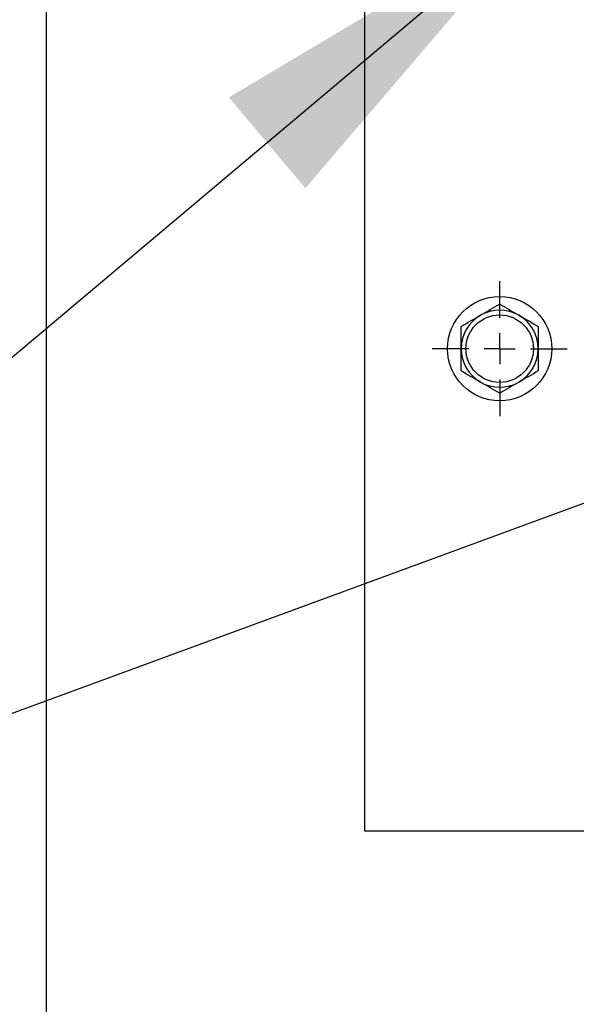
# Model space of a CAD drawing. Header units: inches. Extents: x 4 to 194, y 4 to 148.
# Tile 23 of 88: x 32.06 to 35.67, y 119.69 to 126.07. Entities that reach past the tile are written whole.
import ezdxf

# ---------------------------------------------------------------- set-up
doc = ezdxf.new("R2010")
doc.units = ezdxf.units.IN
doc.header["$LTSCALE"] = 18
doc.header["$MEASUREMENT"] = 0
doc.linetypes.add('CENTERX2', pattern=[0.8, 0.5, -0.1, 0.1, -0.1])
doc.layers.add('CENTER', color=40, linetype='CENTERX2')
doc.layers.add('TEXT', color=140, linetype='Continuous', lineweight=25)
doc.dimstyles.new('SLDDIMSTYLE3', dxfattribs={"dimtxt": 0.18, "dimasz": 2.34, "dimexe": 0, "dimexo": 0.0625, "dimgap": 0, "dimtad": 0, "dimtih": 1, "dimtoh": 1, "dimdec": 0, "dimrnd": 1e-09, "dimzin": 0, "dimdsep": 46, "dimtxsty": 'Standard', "dimsah": 1, "dimcen": 0.09, "dimadec": 0, "dimazin": 0, "dimtfac": 2.34, "dimtdec": 0, "dimtofl": 0, "dimtmove": 0, "dimatfit": 3, "dimfxl": 0, "dimfrac": 2, "dimtolj": 1, "dimtzin": 0, "dimarcsym": 0})

# ---------------------------------------------------------------- blocks, each defined once
blk = doc.blocks.new('SW_CENTERMARKSYMBOL_40')
at = {"layer": 'CENTER', "color": 0}
for p, q in [((0, 0.2), (0, 0.438)), ((0, 0), (0, 0.1)), ((-0.2, 0), (-0.438, 0)), ((0, 0), (-0.1, 0)), ((0, 0), (0, -0.1)), ((0, 0), (0.1, 0)), ((0.2, 0), (0.438, 0)), ((0, -0.2), (0, -0.438))]:
    blk.add_line(p, q, dxfattribs=at)

msp = doc.modelspace()

# ---------------------------------------------------------------- linework, layer by layer
for p, q in [((32.2362, 117.2607), (32.2362, 141.3665)), ((34.2987, 137.8136), (34.2987, 120.8136)), ((34.2987, 120.8136), (38.9978, 120.8136))]:
    msp.add_line(p, q)
for radius in [0.338, 0.2187]:
    msp.add_circle((35.1737, 123.9386), radius)
for start, end in [(120, 180), (60, 120), (0, 60), (180, 240), (300, 0), (240, 300)]:
    msp.add_arc((35.1737, 123.9386), 0.25, start, end)
for points in [[(35.0487, 124.1551), (35.0914, 124.1798), (35.1329, 124.2037), (35.1737, 124.2273)], [(35.1737, 124.2273), (35.2146, 124.2037), (35.2561, 124.1798), (35.2987, 124.1551)], [(34.9237, 124.083), (34.9646, 124.1065), (35.0061, 124.1305), (35.0487, 124.1551)], [(35.2987, 124.1551), (35.3414, 124.1305), (35.3829, 124.1065), (35.4237, 124.083)], [(34.9237, 123.9386), (34.9237, 123.9879), (34.9237, 124.0358), (34.9237, 124.083)], [(35.4237, 124.083), (35.4237, 124.0358), (35.4237, 123.9879), (35.4237, 123.9386)], [(34.9237, 123.7943), (34.9237, 123.8414), (34.9237, 123.8894), (34.9237, 123.9386)], [(35.4237, 123.9386), (35.4237, 123.8894), (35.4237, 123.8414), (35.4237, 123.7943)], [(35.0487, 123.7221), (35.0061, 123.7467), (34.9646, 123.7707), (34.9237, 123.7943)], [(35.4237, 123.7943), (35.3829, 123.7707), (35.3414, 123.7467), (35.2987, 123.7221)], [(35.1737, 123.6499), (35.1329, 123.6735), (35.0914, 123.6975), (35.0487, 123.7221)], [(35.2987, 123.7221), (35.2561, 123.6975), (35.2146, 123.6735), (35.1737, 123.6499)]]:
    msp.add_open_spline(points, degree=3)

# ---------------------------------------------------------------- block references
at = {"layer": 'CENTER'}
msp.add_blockref('SW_CENTERMARKSYMBOL_40', (35.1737, 123.9386), dxfattribs=at)

# ---------------------------------------------------------------- leaders
at = {"layer": 'TEXT'}
for points in [[(35.456, 126.7811), (27.1547, 119.7879), (22.6547, 119.7879)], [(46.1106, 126.7553), (27.1547, 119.7879), (22.6547, 119.7879)]]:
    msp.add_leader(points, dimstyle='SLDDIMSTYLE3', dxfattribs=at)

doc.saveas('drawing.dxf')
